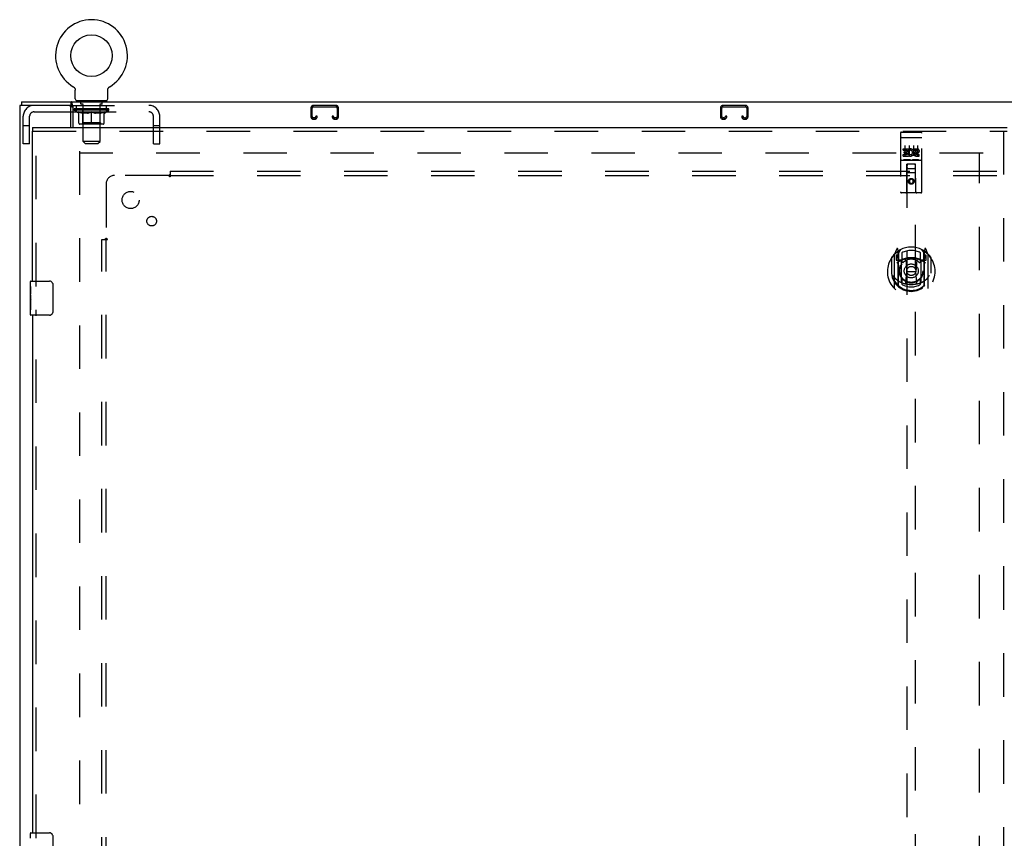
# Model space of a CAD drawing. Header units: inches. Extents: x 0 to 232, y 0 to 150.
# Tile 10 of 30: x 42 to 71, y 92 to 116. Entities that reach past the tile are written whole.
import ezdxf

# ---------------------------------------------------------------- set-up
doc = ezdxf.new("R2010")
doc.units = ezdxf.units.IN
doc.header["$LTSCALE"] = 12.750417
doc.header["$MEASUREMENT"] = 0
doc.linetypes.add('HIDDEN', pattern=[0.2, 0.1, -0.1])
doc.layers.get('0').update_dxf_attribs({"linetype": 'CONTINUOUS'})
for name, color, linetype in [('DEFAULT_2', 8, 'HIDDEN'), ('SECONDARY_OR_LEFT_DOOR_ASSEMBLY', 7, 'CONTINUOUS'), ('SUBPANEL', 7, 'CONTINUOUS')]:
    doc.layers.add(name, color=color, linetype=linetype)

msp = doc.modelspace()

# ---------------------------------------------------------------- linework, layer by layer
at = {"color": 7, "linetype": 'Continuous'}
for p, q in [((43.577, 113.703), (43.58, 113.701)), ((43.577, 113.703), (43.577, 113.703)), ((43.58, 113.701), (43.583, 113.699)), ((43.583, 113.699), (43.585, 113.698)), ((43.585, 113.698), (43.588, 113.695)), ((43.588, 113.695), (43.592, 113.693)), ((43.591, 113.693), (43.595, 113.69)), ((43.595, 113.69), (43.598, 113.687)), ((43.598, 113.687), (43.601, 113.684)), ((43.601, 113.684), (43.604, 113.681)), ((43.604, 113.681), (43.607, 113.678)), ((44.62, 113.678), (44.623, 113.681)), ((44.623, 113.681), (44.626, 113.684)), ((44.626, 113.684), (44.629, 113.687)), ((44.629, 113.687), (44.632, 113.69)), ((44.632, 113.69), (44.636, 113.693)), ((44.636, 113.693), (44.639, 113.695)), ((44.639, 113.695), (44.643, 113.698)), ((44.643, 113.698), (44.644, 113.699)), ((44.643, 113.698), (44.644, 113.699)), ((44.644, 113.699), (44.647, 113.701)), ((44.647, 113.701), (44.65, 113.703)), ((44.65, 113.703), (44.65, 113.703)), ((43.607, 113.678), (43.61, 113.675)), ((43.61, 113.675), (43.613, 113.671)), ((43.613, 113.671), (43.615, 113.668)), ((43.615, 113.668), (43.618, 113.664)), ((43.618, 113.664), (43.62, 113.66)), ((43.62, 113.661), (43.622, 113.657)), ((43.622, 113.657), (43.624, 113.653)), ((43.624, 113.653), (43.626, 113.649)), ((43.626, 113.649), (43.628, 113.645)), ((43.628, 113.645), (43.63, 113.641)), ((43.63, 113.641), (43.631, 113.637)), ((43.631, 113.637), (43.633, 113.633)), ((43.633, 113.633), (43.634, 113.629)), ((43.634, 113.629), (43.635, 113.625)), ((43.639, 113.346), (43.639, 113.595)), ((44.589, 113.595), (44.589, 113.599)), ((44.589, 113.346), (44.589, 113.595)), ((44.591, 113.62), (44.592, 113.625)), ((44.592, 113.625), (44.593, 113.629)), ((44.593, 113.629), (44.594, 113.633)), ((44.594, 113.633), (44.596, 113.637)), ((44.596, 113.637), (44.597, 113.641)), ((44.597, 113.641), (44.599, 113.645)), ((44.599, 113.645), (44.601, 113.649)), ((44.601, 113.649), (44.603, 113.653)), ((44.603, 113.653), (44.605, 113.657)), ((44.605, 113.657), (44.607, 113.661)), ((44.607, 113.66), (44.609, 113.664)), ((44.609, 113.664), (44.612, 113.668)), ((44.612, 113.668), (44.614, 113.671)), ((44.614, 113.671), (44.617, 113.675)), ((44.617, 113.675), (44.62, 113.678)), ((42.062, 113.256), (42.062, 113.152)), ((42.062, 113.256), (102.958, 113.256)), ((43.517, 113.152), (43.517, 113.256)), ((43.562, 113.159), (43.562, 112.506)), ((43.676, 113.286), (43.676, 113.256)), ((44.551, 113.286), (43.676, 113.286)), ((44.551, 113.286), (44.551, 113.256)), ((43.509, 112.965), (43.562, 112.965))]:
    msp.add_line(p, q, dxfattribs=at)
at = {"color": 3, "linetype": 'Continuous'}
for p, q in [((42.01, 113.152), (42.01, 53.36)), ((43.517, 113.152), (42.01, 113.152)), ((43.509, 112.506), (43.509, 113.089))]:
    msp.add_line(p, q, dxfattribs=at)
at = {"color": 7, "linetype": 'Continuous'}
for points in [[(43.635, 113.625), (43.636, 113.62), (43.637, 113.616), (43.637, 113.612), (43.638, 113.607), (43.638, 113.603), (43.639, 113.599), (43.639, 113.595)], [(43.638, 113.603), (43.639, 113.599), (43.639, 113.595)], [(44.589, 113.599), (44.589, 113.603), (44.589, 113.607), (44.59, 113.612), (44.59, 113.616), (44.591, 113.62)], [(44.589, 113.599), (44.589, 113.603), (44.589, 113.607), (44.59, 113.612), (44.59, 113.616)], [(43.548, 113.205), (43.547, 113.21), (43.546, 113.215), (43.544, 113.22), (43.543, 113.225), (43.541, 113.23), (43.54, 113.234), (43.538, 113.238), (43.537, 113.241), (43.535, 113.245), (43.533, 113.247), (43.531, 113.25), (43.528, 113.252), (43.526, 113.254), (43.523, 113.255), (43.521, 113.255), (43.519, 113.256), (43.517, 113.256)], [(43.562, 113.159), (43.561, 113.161), (43.559, 113.164), (43.558, 113.167), (43.557, 113.171), (43.555, 113.175), (43.554, 113.18), (43.553, 113.185), (43.552, 113.19), (43.55, 113.195), (43.548, 113.205)]]:
    msp.add_lwpolyline(points, dxfattribs=at)
at = {"color": 3, "linetype": 'Continuous'}
for points in [[(43.533, 113.133), (43.531, 113.136), (43.53, 113.139), (43.529, 113.141), (43.528, 113.143), (43.527, 113.145), (43.525, 113.147), (43.524, 113.149), (43.522, 113.15), (43.521, 113.151), (43.519, 113.152), (43.518, 113.152), (43.517, 113.152)], [(43.562, 113.096), (43.56, 113.096), (43.558, 113.097), (43.556, 113.098), (43.554, 113.099), (43.552, 113.101), (43.549, 113.102), (43.547, 113.104), (43.546, 113.106), (43.544, 113.108), (43.543, 113.111), (43.541, 113.113), (43.54, 113.116), (43.538, 113.119), (43.537, 113.121), (43.536, 113.124), (43.535, 113.127), (43.533, 113.133)]]:
    msp.add_lwpolyline(points, dxfattribs=at)
at = {"color": 7, "linetype": 'Continuous'}
msp.add_circle((44.114, 114.61), 0.609, dxfattribs=at)
for centre, radius, start, end in [((44.114, 114.61), 1.054, 300.3993, 239.6007), ((43.699, 113.346), 0.06, 180, 270), ((44.529, 113.346), 0.06, 270, 360)]:
    msp.add_arc(centre, radius, start, end, dxfattribs=at)
at = {"color": 3, "linetype": 'Continuous'}
msp.add_arc((43.447, 113.089), 0.0625, 0, 90, dxfattribs=at)
at = {"layer": 'DEFAULT_2', "color": 8, "linetype": 'HIDDEN'}
for p, q in [((43.577, 113.703), (43.577, 113.703)), ((43.583, 113.699), (43.585, 113.698)), ((44.65, 113.703), (44.65, 113.703)), ((43.517, 113.152), (45.797, 113.152)), ((43.676, 112.965), (43.676, 113.152)), ((43.804, 113.196), (43.804, 113.276)), ((43.873, 113.186), (43.814, 113.186)), ((43.864, 113.286), (43.864, 113.256)), ((43.865, 112.096), (43.865, 113.176)), ((44.414, 113.186), (44.355, 113.186)), ((44.363, 112.096), (44.363, 113.176)), ((44.364, 113.286), (44.364, 113.256)), ((44.424, 113.196), (44.424, 113.276)), ((44.551, 112.965), (44.551, 113.152)), ((51.273, 113.152), (50.621, 113.152)), ((50.621, 113.112), (51.273, 113.112)), ((63.273, 113.152), (62.621, 113.152)), ((62.621, 113.112), (63.273, 113.112)), ((42.114, 112.027), (42.114, 112.835)), ((42.301, 112.027), (42.301, 112.835)), ((42.431, 112.965), (43.509, 112.965)), ((43.562, 112.965), (45.797, 112.965)), ((43.607, 113.016), (43.607, 113.053)), ((43.735, 112.926), (43.607, 113.016)), ((44.62, 113.016), (43.607, 113.016)), ((43.615, 113.048), (43.615, 113.053)), ((43.622, 113.045), (43.622, 113.048)), ((43.622, 113.045), (44.605, 113.045)), ((43.629, 113.045), (43.629, 113.048)), ((43.63, 113.045), (43.63, 113.048)), ((43.638, 113.048), (43.638, 113.053)), ((43.651, 113.045), (43.651, 113.048)), ((43.652, 113.045), (43.652, 113.048)), ((43.675, 113.048), (43.675, 113.053)), ((43.687, 113.045), (43.687, 113.048)), ((43.689, 113.045), (43.689, 113.048)), ((43.852, 113.047), (43.691, 113.047)), ((43.726, 113.048), (43.726, 113.053)), ((43.727, 113.045), (43.727, 113.047)), ((43.728, 113.045), (43.728, 113.047)), ((43.73, 113.045), (43.73, 113.047)), ((43.735, 112.926), (43.743, 112.926)), ((43.736, 113.045), (43.736, 113.048)), ((43.736, 113.045), (43.736, 113.047)), ((43.738, 113.045), (43.738, 113.048)), ((43.741, 113.045), (43.741, 113.048)), ((43.743, 112.636), (43.743, 112.961)), ((43.745, 113.045), (43.745, 113.047)), ((43.756, 113.045), (43.756, 113.047)), ((43.77, 113.045), (43.77, 113.047)), ((43.771, 113.045), (43.771, 113.05)), ((43.787, 113.045), (43.787, 113.047)), ((43.788, 113.048), (43.788, 113.053)), ((43.796, 113.045), (43.796, 113.048)), ((43.799, 113.045), (43.799, 113.048)), ((43.807, 113.045), (43.807, 113.047)), ((43.816, 113.045), (43.816, 113.051)), ((43.828, 113.045), (43.828, 113.047)), ((43.83, 113.045), (43.83, 113.047)), ((43.852, 113.045), (43.852, 113.047)), ((43.906, 113.047), (43.856, 113.047)), ((44.001, 112.926), (43.857, 112.926)), ((43.86, 113.048), (43.86, 113.053)), ((43.864, 112.639), (43.864, 113.013)), ((43.866, 113.045), (43.866, 113.048)), ((43.87, 113.045), (43.87, 113.048)), ((43.874, 113.045), (43.874, 113.052)), ((43.878, 113.045), (43.878, 113.047)), ((43.887, 113.045), (43.887, 113.047)), ((43.906, 113.045), (43.906, 113.047)), ((43.966, 113.047), (43.918, 113.047)), ((43.935, 113.045), (43.935, 113.047)), ((43.94, 113.048), (43.94, 113.053)), ((43.943, 113.045), (43.943, 113.048)), ((43.945, 113.045), (43.945, 113.052)), ((43.947, 113.045), (43.947, 113.048)), ((43.953, 113.045), (43.953, 113.048)), ((43.966, 113.045), (43.966, 113.047)), ((44.03, 113.047), (43.986, 113.047)), ((43.997, 113.045), (43.997, 113.047)), ((44.022, 113.047), (44.114, 113.053)), ((44.026, 113.048), (44.026, 113.053)), ((44.026, 113.048), (44.026, 113.053)), ((44.026, 113.053), (44.026, 113.053)), ((44.026, 113.045), (44.026, 113.048)), ((44.029, 113.045), (44.029, 113.048)), ((44.03, 113.045), (44.03, 113.048)), ((44.03, 113.045), (44.03, 113.047)), ((44.097, 113.047), (44.058, 113.047)), ((44.063, 113.045), (44.063, 113.047)), ((44.097, 113.045), (44.097, 113.047)), ((44.112, 113.048), (44.111, 113.048)), ((44.111, 113.045), (44.111, 113.048)), ((44.112, 113.045), (44.112, 113.048)), ((44.114, 113.048), (44.114, 113.053)), ((44.114, 112.607), (44.114, 112.961)), ((44.116, 113.045), (44.116, 113.048)), ((44.116, 113.045), (44.116, 113.048)), ((44.116, 113.048), (44.116, 113.048)), ((44.117, 113.047), (44.169, 113.047)), ((44.13, 113.045), (44.13, 113.047)), ((44.143, 113.047), (44.143, 113.051)), ((44.143, 113.051), (44.205, 113.047)), ((44.16, 113.047), (44.16, 113.05)), ((44.164, 113.045), (44.164, 113.047)), ((44.197, 113.045), (44.197, 113.048)), ((44.197, 113.045), (44.197, 113.047)), ((44.197, 113.047), (44.241, 113.047)), ((44.198, 113.045), (44.198, 113.048)), ((44.201, 113.048), (44.201, 113.053)), ((44.201, 113.048), (44.201, 113.053)), ((44.201, 113.053), (44.201, 113.053)), ((44.201, 113.045), (44.201, 113.048)), ((44.37, 112.926), (44.227, 112.926)), ((44.23, 113.045), (44.23, 113.047)), ((44.261, 113.045), (44.261, 113.047)), ((44.262, 113.047), (44.309, 113.047)), ((44.274, 113.045), (44.274, 113.048)), ((44.28, 113.045), (44.28, 113.048)), ((44.282, 113.045), (44.282, 113.052)), ((44.284, 113.045), (44.284, 113.048)), ((44.287, 113.048), (44.287, 113.053)), ((44.293, 113.045), (44.293, 113.047)), ((44.321, 113.045), (44.321, 113.047)), ((44.321, 113.047), (44.371, 113.047)), ((44.341, 113.045), (44.341, 113.047)), ((44.349, 113.045), (44.349, 113.047)), ((44.353, 113.045), (44.353, 113.052)), ((44.358, 113.045), (44.358, 113.048)), ((44.361, 113.045), (44.361, 113.048)), ((44.364, 112.639), (44.364, 113.013)), ((44.367, 113.048), (44.367, 113.053)), ((44.375, 113.045), (44.375, 113.047)), ((44.375, 113.047), (44.536, 113.047)), ((44.397, 113.045), (44.397, 113.047)), ((44.399, 113.045), (44.399, 113.047)), ((44.412, 113.045), (44.412, 113.051)), ((44.421, 113.045), (44.421, 113.047)), ((44.428, 113.045), (44.428, 113.048)), ((44.431, 113.045), (44.431, 113.048)), ((44.439, 113.048), (44.439, 113.053)), ((44.44, 113.045), (44.44, 113.047)), ((44.456, 113.045), (44.456, 113.05)), ((44.457, 113.045), (44.457, 113.047)), ((44.471, 113.045), (44.471, 113.047)), ((44.483, 113.045), (44.483, 113.047)), ((44.484, 112.636), (44.484, 112.961)), ((44.484, 112.926), (44.492, 112.926)), ((44.486, 113.045), (44.486, 113.048)), ((44.489, 113.045), (44.489, 113.048)), ((44.492, 113.045), (44.492, 113.048)), ((44.492, 113.045), (44.492, 113.047)), ((44.492, 112.926), (44.62, 113.016)), ((44.497, 113.045), (44.497, 113.047)), ((44.5, 113.045), (44.5, 113.047)), ((44.5, 113.045), (44.5, 113.047)), ((44.501, 113.048), (44.501, 113.053)), ((44.538, 113.045), (44.538, 113.048)), ((44.54, 113.045), (44.54, 113.048)), ((44.552, 113.048), (44.552, 113.053)), ((44.575, 113.045), (44.575, 113.048)), ((44.576, 113.045), (44.576, 113.048)), ((44.589, 113.048), (44.589, 113.053)), ((44.597, 113.045), (44.597, 113.048)), ((44.598, 113.045), (44.598, 113.048)), ((44.605, 113.045), (44.605, 113.048)), ((44.612, 113.048), (44.612, 113.053)), ((44.62, 113.016), (44.62, 113.053)), ((45.927, 112.027), (45.927, 112.835)), ((46.114, 112.027), (46.114, 112.835)), ((50.541, 113.072), (50.541, 112.826)), ((50.581, 112.826), (50.581, 113.072)), ((50.688, 112.839), (50.688, 112.826)), ((50.728, 112.839), (50.688, 112.839)), ((50.728, 112.826), (50.728, 112.839)), ((51.166, 112.839), (51.166, 112.826)), ((51.206, 112.839), (51.166, 112.839)), ((51.206, 112.826), (51.206, 112.839)), ((51.313, 113.072), (51.313, 112.826)), ((51.353, 112.826), (51.353, 113.072)), ((62.541, 113.072), (62.541, 112.826)), ((62.581, 112.826), (62.581, 113.072)), ((62.688, 112.839), (62.688, 112.826)), ((62.728, 112.839), (62.688, 112.839)), ((62.728, 112.826), (62.728, 112.839)), ((63.166, 112.839), (63.166, 112.826)), ((63.206, 112.839), (63.166, 112.839)), ((63.206, 112.826), (63.206, 112.839)), ((63.313, 113.072), (63.313, 112.826)), ((63.353, 112.826), (63.353, 113.072)), ((42.301, 112.557), (42.114, 112.557)), ((44.454, 112.607), (43.773, 112.607)), ((43.864, 112.639), (43.832, 112.607)), ((44.364, 112.639), (43.864, 112.639)), ((44.364, 112.639), (44.395, 112.607)), ((46.114, 112.557), (45.927, 112.557)), ((50.648, 112.786), (50.621, 112.786)), ((50.621, 112.746), (50.648, 112.746)), ((51.273, 112.786), (51.246, 112.786)), ((51.246, 112.746), (51.273, 112.746)), ((62.648, 112.786), (62.621, 112.786)), ((62.621, 112.746), (62.648, 112.746)), ((63.273, 112.786), (63.246, 112.786)), ((63.246, 112.746), (63.273, 112.746)), ((42.301, 112.027), (42.114, 112.027)), ((43.925, 112.036), (43.865, 112.096)), ((44.363, 112.096), (43.865, 112.096)), ((43.925, 112.036), (44.303, 112.036)), ((44.303, 112.036), (44.363, 112.096)), ((45.927, 112.027), (46.114, 112.027)), ((43.76, 111.808), (43.76, 54.704)), ((70.239, 111.756), (43.76, 111.756)), ((70.135, 54.771), (70.135, 111.741))]:
    msp.add_line(p, q, dxfattribs=at)
for points in [[(43.743, 112.961), (43.764, 112.953), (43.784, 112.946), (43.804, 112.94), (43.824, 112.934), (43.843, 112.93), (43.863, 112.926)], [(43.857, 112.926), (43.838, 112.93), (43.819, 112.935), (43.801, 112.94), (43.782, 112.946), (43.762, 112.953), (43.743, 112.96)], [(43.993, 112.926), (44.013, 112.93), (44.033, 112.935), (44.053, 112.94), (44.073, 112.946), (44.093, 112.953), (44.114, 112.961)], [(44.114, 112.96), (44.094, 112.952), (44.075, 112.946), (44.056, 112.94), (44.038, 112.935), (44.019, 112.93), (44.001, 112.926)], [(44.114, 112.961), (44.134, 112.953), (44.155, 112.946), (44.175, 112.94), (44.195, 112.935), (44.215, 112.93), (44.234, 112.926)], [(44.227, 112.926), (44.208, 112.93), (44.189, 112.935), (44.171, 112.94), (44.152, 112.946), (44.133, 112.953), (44.114, 112.96)], [(44.364, 112.926), (44.384, 112.93), (44.404, 112.935), (44.424, 112.94), (44.443, 112.946), (44.464, 112.953), (44.484, 112.961)], [(44.484, 112.96), (44.465, 112.953), (44.445, 112.946), (44.426, 112.94), (44.408, 112.935), (44.389, 112.93), (44.37, 112.926)]]:
    msp.add_lwpolyline(points, dxfattribs=at)
for centre, radius, start, end in [((42.431, 112.835), 0.317, 90, 180), ((43.794, 113.276), 0.01, 0, 90), ((43.814, 113.196), 0.01, 180, 270), ((43.855, 113.176), 0.01, 0, 90), ((44.373, 113.176), 0.01, 90, 180), ((44.414, 113.196), 0.01, 270, 360), ((44.434, 113.276), 0.01, 90, 180), ((45.797, 112.835), 0.317, 0, 90), ((50.621, 113.072), 0.08, 90, 180), ((50.621, 113.072), 0.04, 90, 180), ((51.273, 113.072), 0.08, 0, 90), ((51.273, 113.072), 0.04, 0, 90), ((62.621, 113.072), 0.08, 90, 180), ((62.621, 113.072), 0.04, 90, 180), ((63.273, 113.072), 0.08, 0, 90), ((63.273, 113.072), 0.04, 0, 90), ((42.431, 112.835), 0.13, 90, 180), ((43.832, 113.013), 0.0318, 0, 90), ((44.395, 113.013), 0.0318, 90, 180), ((45.797, 112.835), 0.13, 0, 90), ((50.621, 112.826), 0.08, 180, 270), ((50.621, 112.826), 0.04, 180, 270), ((50.648, 112.826), 0.08, 270, 360), ((50.648, 112.826), 0.04, 270, 360), ((51.246, 112.826), 0.08, 180, 270), ((51.246, 112.826), 0.04, 180, 270), ((51.273, 112.826), 0.08, 270, 360), ((51.273, 112.826), 0.04, 270, 360), ((62.621, 112.826), 0.08, 180, 270), ((62.621, 112.826), 0.04, 180, 270), ((62.648, 112.826), 0.08, 270, 360), ((62.648, 112.826), 0.04, 270, 360), ((63.246, 112.826), 0.08, 180, 270), ((63.246, 112.826), 0.04, 180, 270), ((63.273, 112.826), 0.08, 270, 360), ((63.273, 112.826), 0.04, 270, 360), ((43.773, 112.636), 0.0296, 180, 270), ((44.454, 112.636), 0.0296, 270, 360)]:
    msp.add_arc(centre, radius, start, end, dxfattribs=at)
for centre, major_axis, ratio, start_param, end_param in [((44.114, 113.053), (0.506, 0.005), 0.05963, 2.96643, 3.140963), ((43.592, 113.043), (0.158, 0), 0.060556, 0.430652, 1.470503), ((44.114, 113.053), (0.506, 0), 0.060556, 3.141593, 3.316126), ((43.592, 113.038), (0.158, 0.002), 0.05963, 1.376596, 1.469874), ((44.114, 113.053), (0.506, 0.011), 0.05688, 2.791345, 2.965878), ((43.572, 113.043), (0.158, 0.002), 0.05963, 0.25549, 1.295341), ((43.627, 113.043), (0.158, -0.002), 0.05963, 0.605815, 1.645666), ((44.114, 113.053), (0.506, -0.005), 0.05963, -2.96643, -2.791898), ((43.627, 113.038), (0.158, 0), 0.060556, 1.551758, 1.645036), ((43.572, 113.038), (0.158, 0.003), 0.05688, 1.20151, 1.294789), ((43.628, 113.04), (0.131, 0.001), 0.05963, 1.065228, 1.614276), ((43.612, 113.04), (0.131, 0.003), 0.05688, 0.890143, 1.43919), ((43.658, 113.04), (0.131, 0), 0.060556, 1.240391, 1.789438), ((44.114, 113.053), (0.506, 0.015), 0.052395, 2.616403, 2.790936), ((43.569, 113.043), (0.158, 0.003), 0.05688, 0.080405, 1.120256), ((43.677, 113.043), (0.158, -0.003), 0.05688, 0.7809, 1.820751), ((44.114, 113.053), (0.506, -0.011), 0.05688, -2.791345, -2.616812), ((43.677, 113.038), (0.158, -0.002), 0.05963, 1.72692, 1.820198), ((43.569, 113.038), (0.158, 0.005), 0.052395, 1.026568, 1.119847), ((43.611, 113.04), (0.131, 0.004), 0.052395, 0.715201, 1.264248), ((43.703, 113.04), (0.131, -0.001), 0.05963, 1.415553, 1.9646), ((44.114, 113.053), (0.506, 0.02), 0.046319, 2.441654, 2.616187), ((43.74, 113.043), (0.158, -0.005), 0.052395, 0.955842, 1.995693), ((43.583, 113.043), (0.158, 0.005), 0.052395, -0.094537, 0.945314), ((44.114, 113.053), (0.506, -0.015), 0.052395, -2.616403, -2.44187), ((43.74, 113.038), (0.158, -0.003), 0.05688, 1.902006, 1.995284), ((43.583, 113.038), (0.158, 0.006), 0.046319, 0.851819, 0.945098), ((43.626, 113.04), (0.131, 0.005), 0.046319, 0.540452, 1.089499), ((43.76, 113.04), (0.131, -0.003), 0.05688, 1.590638, 2.139686), ((44.114, 113.053), (0.506, 0.024), 0.038841, 2.267123, 2.441656), ((43.815, 113.043), (0.158, -0.006), 0.046319, 1.130591, 2.170442), ((43.612, 113.043), (0.158, 0.006), 0.046319, -0.269286, 0.770565), ((44.114, 113.053), (0.506, -0.02), 0.046319, -2.441654, -2.267121), ((43.815, 113.038), (0.158, -0.005), 0.052395, 2.076947, 2.170226), ((43.612, 113.038), (0.158, 0.007), 0.038841, 0.677289, 0.770567), ((43.656, 113.04), (0.131, 0.006), 0.038841, 0.365921, 0.914969), ((43.827, 113.04), (0.131, -0.004), 0.052395, 1.76558, 2.314627), ((44.114, 113.053), (0.506, 0.027), 0.030195, 2.09281, 2.267343), ((43.899, 113.043), (0.158, -0.007), 0.038841, 1.305122, 2.344973), ((43.657, 113.043), (0.158, 0.007), 0.038841, -0.443817, 0.596034), ((44.114, 113.053), (0.506, -0.024), 0.038841, -2.267123, -2.092591), ((43.899, 113.038), (0.158, -0.006), 0.046319, 2.251696, 2.344975), ((43.657, 113.038), (0.158, 0.008), 0.030195, 0.502975, 0.596254), ((43.699, 113.04), (0.131, 0.007), 0.030195, 0.191608, 0.740655), ((43.903, 113.04), (0.131, -0.005), 0.046319, 1.940329, 2.489376), ((43.716, 113.043), (0.158, 0.008), 0.030195, -0.61813, 0.421721), ((44.114, 113.053), (0.506, 0.029), 0.020645, 1.918687, 2.09322), ((43.989, 113.043), (0.158, -0.008), 0.030195, 1.479435, 2.519286), ((44.114, 113.053), (0.506, -0.027), 0.030195, -2.09281, -1.918277), ((43.989, 113.038), (0.158, -0.007), 0.038841, 2.426227, 2.519505), ((43.716, 113.038), (0.158, 0.009), 0.020645, 0.328852, 0.422131), ((43.755, 113.04), (0.131, 0.007), 0.020645, 0.017485, 0.566532), ((43.986, 113.04), (0.131, -0.006), 0.038841, 2.11486, 2.663907), ((43.787, 113.043), (0.158, 0.009), 0.020645, -0.792253, 0.247598), ((44.114, 113.053), (0.506, 0.03), 0.010478, 1.744704, 1.919237), ((44.083, 113.043), (0.158, -0.009), 0.020645, 1.653558, 2.693409), ((44.114, 113.053), (0.506, -0.029), 0.020645, -1.918687, -1.744154), ((44.083, 113.038), (0.158, -0.008), 0.030195, 2.60054, 2.693819), ((43.787, 113.038), (0.158, 0.009), 0.010478, 0.154869, 0.248148), ((43.822, 113.04), (0.131, 0.008), 0.010478, 6.126688, 6.675735), ((44.073, 113.04), (0.131, -0.007), 0.030195, 2.289173, 2.83822), ((43.868, 113.043), (0.158, 0.009), 0.010478, -0.966236, -0.000846), ((44.178, 113.043), (0.158, -0.009), 0.010478, 1.827541, 2.867392), ((44.114, 113.053), (0.506, -0.03), 0.010478, -1.744704, -1.563007), ((44.178, 113.038), (0.158, -0.009), 0.020645, 2.774664, 2.867942), ((44.161, 113.04), (0.131, -0.007), 0.020645, 2.463296, 3.012344), ((44.049, 113.043), (0.158, 0.009), 0.010478, 0.274201, 1.314052), ((43.98, 113.04), (0.131, 0.008), 0.010478, -0.000483, 0.504314), ((43.956, 113.038), (0.158, 0.009), 0.010478, 0.099668, 0.192946), ((44.114, 113.053), (0.506, 0.03), 0.010478, -1.571421, -1.396888), ((44.271, 113.038), (0.158, -0.009), 0.010478, 2.74231, 2.948646), ((44.247, 113.04), (0.131, -0.008), 0.010478, 2.637279, 3.14189), ((44.144, 113.043), (0.158, 0.009), 0.020645, 0.448184, 1.488034), ((44.067, 113.04), (0.131, 0.007), 0.020645, 0.129249, 0.678296), ((44.049, 113.038), (0.158, 0.009), 0.020645, 0.273651, 0.366929), ((44.114, 113.053), (0.506, 0.029), 0.020645, -1.397439, -1.222906), ((44.359, 113.043), (0.158, -0.009), 0.010478, -3.140747, -2.175357), ((44.114, 113.053), (0.506, -0.03), 0.010478, 1.222355, 1.396888), ((44.238, 113.043), (0.158, 0.008), 0.030195, 0.622307, 1.662158), ((44.154, 113.04), (0.131, 0.007), 0.030195, 0.303372, 0.852419), ((44.405, 113.04), (0.131, -0.008), 0.010478, 2.749043, 3.29809), ((44.44, 113.043), (0.158, -0.009), 0.020645, 2.893995, 3.933846), ((44.144, 113.038), (0.158, 0.008), 0.030195, 0.447774, 0.541052), ((44.44, 113.038), (0.158, -0.009), 0.010478, 2.893445, 2.986723), ((44.114, 113.053), (0.506, 0.027), 0.030195, -1.223315, -1.048783), ((44.114, 113.053), (0.506, -0.029), 0.020645, 1.048373, 1.222906), ((44.328, 113.043), (0.158, 0.007), 0.038841, 0.79662, 1.836471), ((44.241, 113.04), (0.131, 0.006), 0.038841, 0.477686, 1.026733), ((44.472, 113.04), (0.131, -0.007), 0.020645, 2.57506, 3.124108), ((44.412, 113.043), (0.158, 0.006), 0.046319, 0.971151, 2.011002), ((44.511, 113.043), (0.158, -0.008), 0.030195, 2.719872, 3.759723), ((44.238, 113.038), (0.158, 0.007), 0.038841, 0.622087, 0.715366), ((44.511, 113.038), (0.158, -0.009), 0.020645, 2.719462, 2.812741), ((44.114, 113.053), (0.506, 0.024), 0.038841, -1.049002, -0.874469), ((44.114, 113.053), (0.506, -0.027), 0.030195, 0.87425, 1.048783), ((44.324, 113.04), (0.131, 0.005), 0.046319, 0.652216, 1.201263), ((44.487, 113.043), (0.158, 0.005), 0.052395, 1.1459, 2.185751), ((44.528, 113.04), (0.131, -0.007), 0.030195, 2.400937, 2.949985), ((44.57, 113.043), (0.158, -0.007), 0.038841, 2.545558, 3.585409), ((44.4, 113.04), (0.131, 0.004), 0.052395, 0.826965, 1.376012), ((44.328, 113.038), (0.158, 0.006), 0.046319, 0.796618, 0.889896), ((44.57, 113.038), (0.158, -0.008), 0.030195, 2.545339, 2.638617), ((44.55, 113.043), (0.158, 0.003), 0.05688, 1.320842, 2.360692), ((44.114, 113.053), (0.506, 0.02), 0.046319, -0.874471, -0.699939), ((44.114, 113.053), (0.506, -0.024), 0.038841, 0.699936, 0.874469), ((44.615, 113.043), (0.158, -0.006), 0.046319, 2.371028, 3.410879), ((44.571, 113.04), (0.131, -0.006), 0.038841, 2.226624, 2.775671), ((44.6, 113.043), (0.158, 0.002), 0.05963, 1.495927, 2.535778), ((44.468, 113.04), (0.131, 0.003), 0.05688, 1.001907, 1.550954), ((44.645, 113.043), (0.158, -0.005), 0.052395, 2.196279, 3.23613), ((44.412, 113.038), (0.158, 0.005), 0.052395, 0.971367, 1.064645), ((44.601, 113.04), (0.131, -0.005), 0.046319, 2.052093, 2.601141), ((44.636, 113.043), (0.158, 0), 0.060556, 1.671089, 2.71094), ((44.615, 113.038), (0.158, -0.007), 0.038841, 2.371026, 2.464304), ((44.658, 113.043), (0.158, -0.003), 0.05688, 2.021337, 3.061188), ((44.114, 113.053), (0.506, 0.015), 0.052395, -0.699723, -0.52519), ((44.114, 113.053), (0.506, -0.02), 0.046319, 0.525406, 0.699939), ((44.655, 113.043), (0.158, -0.002), 0.05963, 1.846251, 2.886102), ((44.524, 113.04), (0.131, 0.001), 0.05963, 1.176993, 1.72604), ((44.616, 113.04), (0.131, -0.004), 0.052395, 1.877344, 2.426392), ((44.569, 113.04), (0.131, 0), 0.060556, 1.352155, 1.901202), ((44.615, 113.04), (0.131, -0.003), 0.05688, 1.702402, 2.25145), ((44.599, 113.04), (0.131, -0.001), 0.05963, 1.527317, 2.076364), ((44.487, 113.038), (0.158, 0.003), 0.05688, 1.146309, 1.239587), ((44.645, 113.038), (0.158, -0.006), 0.046319, 2.196495, 2.289773), ((44.114, 113.053), (0.506, 0.011), 0.05688, -0.524781, -0.350248), ((44.114, 113.053), (0.506, -0.015), 0.052395, 0.350657, 0.52519), ((44.55, 113.038), (0.158, 0.002), 0.05963, 1.321394, 1.414673), ((44.658, 113.038), (0.158, -0.005), 0.052395, 2.021746, 2.115024), ((44.114, 113.053), (0.506, 0.005), 0.05963, -0.349695, -0.175162), ((44.114, 113.053), (0.506, -0.011), 0.05688, 0.175715, 0.350248), ((44.6, 113.038), (0.158, 0), 0.060556, 1.496556, 1.589835), ((44.655, 113.038), (0.158, -0.003), 0.05688, 1.846804, 1.940083), ((44.636, 113.038), (0.158, -0.002), 0.05963, 1.671719, 1.764997), ((44.114, 113.053), (0.506, 0), 0.060556, -0.174533, 0), ((44.114, 113.053), (0.506, -0.005), 0.05963, 0.000629, 0.175162)]:
    msp.add_ellipse(centre, major_axis=major_axis, ratio=ratio, start_param=start_param, end_param=end_param, dxfattribs=at)
at = {"layer": 'SECONDARY_OR_LEFT_DOOR_ASSEMBLY', "color": 7, "linetype": 'Continuous'}
for p, q in [((42.385, 112.506), (42.385, 112.402)), ((42.325, 107.845), (42.325, 107.991)), ((42.34, 108.006), (42.88, 108.006)), ((42.325, 107.588), (42.325, 107.844)), ((42.33, 107.789), (42.325, 107.789)), ((42.325, 107.621), (42.332, 107.621)), ((42.332, 107.621), (42.332, 107.757)), ((42.98, 107.906), (42.98, 107.106)), ((42.325, 107.021), (42.325, 107.585)), ((42.326, 107.558), (42.325, 107.558)), ((42.325, 107.427), (42.331, 107.427)), ((42.325, 107.391), (42.332, 107.391)), ((42.326, 107.56), (42.328, 107.538)), ((42.332, 107.16), (42.332, 107.391)), ((42.325, 107.328), (42.332, 107.328)), ((42.325, 107.16), (42.332, 107.16)), ((42.88, 107.006), (42.34, 107.006)), ((42.325, 91.679), (42.325, 91.824)), ((42.34, 91.839), (42.88, 91.839)), ((42.98, 91.739), (42.98, 90.939))]:
    msp.add_line(p, q, dxfattribs=at)
at = {"layer": 'SECONDARY_OR_LEFT_DOOR_ASSEMBLY', "color": 3, "linetype": 'Continuous'}
for p, q in [((42.385, 112.506), (70.947, 112.506)), ((42.385, 108.006), (42.385, 112.402)), ((42.385, 107.006), (42.385, 91.839))]:
    msp.add_line(p, q, dxfattribs=at)
at = {"layer": 'SECONDARY_OR_LEFT_DOOR_ASSEMBLY', "color": 8, "linetype": 'HIDDEN'}
for p, q in [((42.385, 112.402), (70.947, 112.402)), ((42.489, 107.851), (42.489, 112.402)), ((67.822, 112.343), (67.822, 110.618)), ((67.852, 112.373), (68.417, 112.373)), ((68.447, 110.618), (68.447, 112.343)), ((70.843, 112.402), (70.843, 54.11)), ((67.839, 112.215), (67.838, 112.215)), ((67.839, 112.215), (67.839, 112.215)), ((67.84, 112.215), (67.839, 112.215)), ((67.841, 112.215), (67.84, 112.215)), ((67.842, 112.215), (67.841, 112.215)), ((67.843, 112.215), (67.842, 112.215)), ((67.843, 112.215), (67.843, 112.215)), ((67.844, 112.215), (67.843, 112.215)), ((67.845, 112.215), (67.844, 112.215)), ((67.846, 112.215), (67.845, 112.215)), ((67.847, 112.215), (67.846, 112.215)), ((67.847, 112.215), (67.847, 112.215)), ((67.848, 112.215), (67.847, 112.215)), ((67.849, 112.215), (67.848, 112.215)), ((67.85, 112.215), (67.849, 112.215)), ((67.851, 112.215), (67.85, 112.215)), ((67.852, 112.215), (67.851, 112.215)), ((67.852, 112.215), (68.417, 112.215)), ((67.947, 111.982), (67.947, 111.676)), ((68.072, 111.982), (68.072, 111.676)), ((68.197, 111.982), (68.197, 111.676)), ((68.322, 111.982), (68.322, 111.676)), ((68.417, 112.215), (68.418, 112.215)), ((68.418, 112.215), (68.419, 112.215)), ((68.419, 112.215), (68.42, 112.215)), ((68.42, 112.215), (68.42, 112.215)), ((68.42, 112.215), (68.421, 112.215)), ((68.421, 112.215), (68.422, 112.215)), ((68.422, 112.215), (68.423, 112.215)), ((68.423, 112.215), (68.424, 112.215)), ((68.424, 112.215), (68.425, 112.215)), ((68.425, 112.215), (68.425, 112.215)), ((68.425, 112.215), (68.426, 112.215)), ((68.426, 112.215), (68.427, 112.215)), ((68.427, 112.215), (68.428, 112.215)), ((68.428, 112.215), (68.429, 112.215)), ((68.429, 112.215), (68.429, 112.215)), ((68.429, 112.215), (68.43, 112.215)), ((67.903, 111.838), (67.903, 111.881)), ((67.903, 111.881), (68.059, 111.881)), ((67.903, 111.838), (68.016, 111.838)), ((67.903, 111.667), (67.903, 111.71)), ((67.903, 111.71), (68.016, 111.71)), ((67.903, 111.667), (68.059, 111.667)), ((67.924, 111.753), (67.924, 111.796)), ((67.924, 111.796), (68.016, 111.796)), ((67.924, 111.753), (68.016, 111.753)), ((68.016, 111.796), (68.016, 111.838)), ((68.016, 111.71), (68.016, 111.753)), ((68.059, 111.703), (68.059, 111.881)), ((68.059, 111.703), (68.072, 111.722)), ((68.059, 111.667), (68.059, 111.68)), ((68.062, 111.678), (68.059, 111.68)), ((68.083, 111.833), (68.066, 111.872)), ((68.215, 111.838), (68.215, 111.881)), ((68.215, 111.881), (68.308, 111.881)), ((68.215, 111.838), (68.308, 111.838)), ((68.275, 111.753), (68.321, 111.753)), ((68.279, 111.794), (68.308, 111.794)), ((68.279, 111.71), (68.371, 111.71)), ((68.279, 111.667), (68.371, 111.667)), ((68.371, 111.667), (68.371, 111.71)), ((67.852, 111.545), (68.417, 111.545)), ((68.096, 111.561), (67.924, 111.561)), ((68.005, 110.618), (68.008, 111.428)), ((68.01, 111.428), (68.008, 111.428)), ((68.01, 111.428), (68.01, 85.427)), ((68.26, 111.428), (68.01, 111.428)), ((68.346, 111.561), (68.174, 111.561)), ((68.26, 85.427), (68.26, 111.428)), ((68.261, 111.428), (68.26, 111.428)), ((68.265, 110.618), (68.261, 111.428)), ((68.262, 111.178), (68.007, 111.178)), ((68.05, 111.303), (68.22, 111.303)), ((68.135, 111), (68.072, 110.964)), ((68.072, 110.964), (68.072, 110.892)), ((68.072, 110.964), (68.082, 110.958)), ((68.072, 110.892), (68.082, 110.898)), ((68.072, 110.892), (68.135, 110.856)), ((68.135, 110.989), (68.082, 110.958)), ((68.082, 110.958), (68.082, 110.898)), ((68.082, 110.898), (68.135, 110.868)), ((68.135, 111), (68.135, 110.989)), ((68.197, 110.964), (68.135, 111)), ((68.187, 110.958), (68.135, 110.989)), ((68.135, 110.868), (68.187, 110.898)), ((68.135, 110.856), (68.197, 110.892)), ((68.135, 110.856), (68.135, 110.868)), ((68.197, 110.964), (68.187, 110.958)), ((68.187, 110.898), (68.187, 110.958)), ((68.197, 110.892), (68.187, 110.898)), ((68.197, 110.892), (68.197, 110.964)), ((68.417, 110.588), (67.852, 110.588)), ((67.709, 108.954), (67.639, 108.779)), ((67.731, 108.875), (67.731, 108.874)), ((67.731, 108.874), (67.731, 108.874)), ((67.731, 108.874), (67.731, 108.874)), ((67.752, 108.871), (67.738, 108.951)), ((67.752, 107.855), (67.752, 108.871)), ((67.76, 108.824), (67.83, 108.933)), ((67.76, 107.879), (67.76, 108.882)), ((67.762, 108.858), (67.762, 108.65)), ((67.86, 108.836), (67.86, 108.583)), ((68.41, 108.583), (68.41, 108.836)), ((68.44, 108.933), (68.51, 108.824)), ((68.507, 108.65), (68.507, 108.858)), ((68.51, 107.879), (68.51, 108.882)), ((68.531, 108.951), (68.517, 108.871)), ((68.517, 108.871), (68.517, 107.855)), ((68.539, 108.874), (68.534, 108.877)), ((68.63, 108.779), (68.56, 108.954)), ((67.552, 108.673), (67.552, 108.284)), ((67.56, 108.695), (67.56, 108.238)), ((67.635, 108.768), (67.635, 107.801)), ((67.692, 108.764), (67.692, 108.614)), ((67.76, 108.764), (67.692, 108.764)), ((67.692, 108.614), (67.752, 108.614)), ((67.7, 108.756), (67.73, 108.71)), ((67.852, 108.612), (67.78, 108.612)), ((67.782, 108.63), (67.848, 108.63)), ((67.852, 107.971), (67.852, 108.603)), ((67.972, 108.629), (68.002, 108.284)), ((68.298, 108.629), (68.267, 108.284)), ((68.49, 108.612), (68.417, 108.612)), ((68.417, 108.603), (68.417, 107.971)), ((68.421, 108.63), (68.487, 108.63)), ((68.577, 108.764), (68.51, 108.764)), ((68.517, 108.614), (68.577, 108.614)), ((68.539, 108.71), (68.569, 108.756)), ((68.577, 108.614), (68.577, 108.764)), ((68.635, 107.801), (68.635, 108.768)), ((68.71, 108.695), (68.71, 108.238)), ((68.717, 108.284), (68.717, 108.673)), ((67.552, 108.284), (67.567, 108.285)), ((67.56, 108.238), (67.56, 108.235)), ((67.972, 107.945), (68.002, 108.284)), ((68.002, 108.284), (68.267, 108.284)), ((68.297, 107.945), (68.267, 108.284)), ((68.717, 108.284), (68.702, 108.285)), ((68.71, 108.238), (68.709, 108.235)), ((67.86, 108.022), (67.86, 107.919)), ((68.41, 107.919), (68.41, 108.022)), ((42.489, 91.684), (42.489, 107.161))]:
    msp.add_line(p, q, dxfattribs=at)
for points in [[(67.838, 112.215), (67.838, 112.215), (67.837, 112.214), (67.837, 112.214), (67.836, 112.214), (67.836, 112.214), (67.836, 112.214), (67.835, 112.214), (67.835, 112.214), (67.835, 112.214), (67.834, 112.214), (67.834, 112.214), (67.834, 112.214), (67.833, 112.214), (67.833, 112.214), (67.833, 112.214), (67.832, 112.214), (67.832, 112.214), (67.832, 112.214), (67.831, 112.213), (67.831, 112.213), (67.831, 112.213), (67.831, 112.213), (67.83, 112.213), (67.83, 112.213), (67.83, 112.213), (67.829, 112.213), (67.829, 112.213), (67.829, 112.213), (67.829, 112.213), (67.828, 112.213), (67.828, 112.212), (67.828, 112.212), (67.828, 112.212), (67.827, 112.212), (67.827, 112.212), (67.827, 112.212), (67.827, 112.212), (67.826, 112.212), (67.826, 112.212), (67.826, 112.212), (67.826, 112.212), (67.826, 112.212), (67.825, 112.211), (67.825, 112.211), (67.825, 112.211), (67.825, 112.211), (67.825, 112.211), (67.825, 112.211), (67.824, 112.211), (67.824, 112.211), (67.824, 112.211), (67.824, 112.211), (67.824, 112.21), (67.824, 112.21), (67.824, 112.21), (67.823, 112.21), (67.823, 112.21), (67.823, 112.21), (67.823, 112.21), (67.823, 112.21), (67.823, 112.21), (67.823, 112.21), (67.823, 112.209), (67.823, 112.209), (67.823, 112.209), (67.822, 112.209), (67.822, 112.209), (67.822, 112.209), (67.822, 112.209), (67.822, 112.209), (67.822, 112.209), (67.822, 112.209), (67.822, 112.208), (67.822, 112.208), (67.822, 112.208), (67.822, 112.208), (67.822, 112.208)], [(68.43, 112.215), (68.431, 112.215), (68.431, 112.215), (68.432, 112.215), (68.432, 112.214), (68.432, 112.214), (68.433, 112.214), (68.433, 112.214), (68.433, 112.214), (68.434, 112.214), (68.434, 112.214), (68.434, 112.214), (68.435, 112.214), (68.435, 112.214), (68.435, 112.214), (68.436, 112.214), (68.436, 112.214), (68.436, 112.214), (68.437, 112.214), (68.437, 112.214), (68.437, 112.214), (68.438, 112.213), (68.438, 112.213), (68.438, 112.213), (68.439, 112.213), (68.439, 112.213), (68.439, 112.213), (68.439, 112.213), (68.44, 112.213), (68.44, 112.213), (68.44, 112.213), (68.441, 112.213), (68.441, 112.213), (68.441, 112.212), (68.441, 112.212), (68.442, 112.212), (68.442, 112.212), (68.442, 112.212), (68.442, 112.212), (68.442, 112.212), (68.443, 112.212), (68.443, 112.212), (68.443, 112.212), (68.443, 112.212), (68.444, 112.212), (68.444, 112.211), (68.444, 112.211), (68.444, 112.211), (68.444, 112.211), (68.444, 112.211), (68.445, 112.211), (68.445, 112.211), (68.445, 112.211), (68.445, 112.211), (68.445, 112.211), (68.445, 112.21), (68.446, 112.21), (68.446, 112.21), (68.446, 112.21), (68.446, 112.21), (68.446, 112.21), (68.446, 112.21), (68.446, 112.21), (68.446, 112.21), (68.446, 112.21), (68.447, 112.209), (68.447, 112.209), (68.447, 112.209), (68.447, 112.209), (68.447, 112.209), (68.447, 112.209), (68.447, 112.209), (68.447, 112.209), (68.447, 112.209), (68.447, 112.209), (68.447, 112.208), (68.447, 112.208), (68.447, 112.208), (68.447, 112.208), (68.447, 112.208)], [(67.924, 111.561), (67.923, 111.561), (67.923, 111.561), (67.923, 111.561), (67.923, 111.561), (67.923, 111.561), (67.922, 111.561), (67.922, 111.561), (67.922, 111.562), (67.922, 111.562), (67.922, 111.562), (67.922, 111.562), (67.921, 111.562), (67.921, 111.562), (67.921, 111.562), (67.921, 111.562), (67.921, 111.562), (67.921, 111.562), (67.92, 111.562), (67.92, 111.562), (67.92, 111.562), (67.92, 111.562), (67.92, 111.562), (67.92, 111.562), (67.919, 111.562), (67.919, 111.562), (67.919, 111.562), (67.919, 111.562), (67.919, 111.562), (67.919, 111.562), (67.919, 111.562), (67.919, 111.562), (67.918, 111.562), (67.918, 111.562), (67.918, 111.562), (67.918, 111.562), (67.918, 111.562), (67.918, 111.562), (67.918, 111.562), (67.918, 111.562), (67.918, 111.562), (67.918, 111.562), (67.917, 111.562), (67.917, 111.563), (67.917, 111.563), (67.917, 111.563), (67.917, 111.563)], [(68.102, 111.563), (68.102, 111.563), (68.102, 111.563), (68.102, 111.563), (68.102, 111.562), (68.102, 111.562), (68.102, 111.562), (68.101, 111.562), (68.101, 111.562), (68.101, 111.562), (68.101, 111.562), (68.101, 111.562), (68.101, 111.562), (68.101, 111.562), (68.101, 111.562), (68.101, 111.562), (68.1, 111.562), (68.1, 111.562), (68.1, 111.562), (68.1, 111.562), (68.1, 111.562), (68.1, 111.562), (68.1, 111.562), (68.1, 111.562), (68.099, 111.562), (68.099, 111.562), (68.099, 111.562), (68.099, 111.562), (68.099, 111.562), (68.099, 111.562), (68.099, 111.562), (68.098, 111.562), (68.098, 111.562), (68.098, 111.562), (68.098, 111.562), (68.098, 111.562), (68.097, 111.562), (68.097, 111.562), (68.097, 111.562), (68.097, 111.561), (68.097, 111.561), (68.097, 111.561), (68.096, 111.561), (68.096, 111.561), (68.096, 111.561), (68.096, 111.561)], [(68.174, 111.561), (68.173, 111.561), (68.173, 111.561), (68.173, 111.561), (68.173, 111.561), (68.173, 111.561), (68.172, 111.561), (68.172, 111.561), (68.172, 111.562), (68.172, 111.562), (68.172, 111.562), (68.172, 111.562), (68.171, 111.562), (68.171, 111.562), (68.171, 111.562), (68.171, 111.562), (68.171, 111.562), (68.171, 111.562), (68.17, 111.562), (68.17, 111.562), (68.17, 111.562), (68.17, 111.562), (68.17, 111.562), (68.17, 111.562), (68.17, 111.562), (68.169, 111.562), (68.169, 111.562), (68.169, 111.562), (68.169, 111.562), (68.169, 111.562), (68.169, 111.562), (68.169, 111.562), (68.168, 111.562), (68.168, 111.562), (68.168, 111.562), (68.168, 111.562), (68.168, 111.562), (68.168, 111.562), (68.168, 111.562), (68.168, 111.562), (68.168, 111.562), (68.168, 111.562), (68.167, 111.562), (68.167, 111.563), (68.167, 111.563), (68.167, 111.563), (68.167, 111.563)], [(68.352, 111.563), (68.352, 111.563), (68.352, 111.563), (68.352, 111.563), (68.352, 111.562), (68.352, 111.562), (68.352, 111.562), (68.351, 111.562), (68.351, 111.562), (68.351, 111.562), (68.351, 111.562), (68.351, 111.562), (68.351, 111.562), (68.351, 111.562), (68.351, 111.562), (68.351, 111.562), (68.35, 111.562), (68.35, 111.562), (68.35, 111.562), (68.35, 111.562), (68.35, 111.562), (68.35, 111.562), (68.35, 111.562), (68.35, 111.562), (68.349, 111.562), (68.349, 111.562), (68.349, 111.562), (68.349, 111.562), (68.349, 111.562), (68.349, 111.562), (68.349, 111.562), (68.348, 111.562), (68.348, 111.562), (68.348, 111.562), (68.348, 111.562), (68.348, 111.562), (68.347, 111.562), (68.347, 111.562), (68.347, 111.562), (68.347, 111.561), (68.347, 111.561), (68.347, 111.561), (68.346, 111.561), (68.346, 111.561), (68.346, 111.561), (68.346, 111.561)], [(67.602, 108.171), (67.605, 108.166), (67.608, 108.161), (67.611, 108.156), (67.614, 108.151), (67.617, 108.147), (67.62, 108.143), (67.622, 108.139), (67.625, 108.135), (67.627, 108.131), (67.63, 108.127), (67.632, 108.124), (67.635, 108.121), (67.637, 108.117), (67.639, 108.114), (67.642, 108.111), (67.644, 108.108), (67.646, 108.106), (67.648, 108.103), (67.65, 108.1), (67.652, 108.098), (67.654, 108.096), (67.656, 108.093), (67.658, 108.091), (67.66, 108.089), (67.662, 108.087), (67.664, 108.085), (67.666, 108.083), (67.667, 108.081), (67.669, 108.08), (67.671, 108.078), (67.672, 108.077), (67.674, 108.075), (67.676, 108.074), (67.677, 108.072), (67.679, 108.071), (67.68, 108.069)], [(68.323, 107.928), (68.317, 107.926), (68.312, 107.925), (68.306, 107.923), (68.301, 107.922), (68.295, 107.921), (68.29, 107.919), (68.285, 107.918), (68.279, 107.917), (68.274, 107.916), (68.268, 107.915), (68.263, 107.914), (68.257, 107.913), (68.252, 107.912), (68.246, 107.911), (68.241, 107.91), (68.235, 107.909), (68.229, 107.908), (68.224, 107.908), (68.218, 107.907), (68.213, 107.906), (68.207, 107.906), (68.202, 107.905), (68.196, 107.905), (68.191, 107.904), (68.185, 107.904), (68.179, 107.903), (68.174, 107.903), (68.168, 107.903), (68.163, 107.903), (68.157, 107.902), (68.151, 107.902), (68.146, 107.902), (68.14, 107.902), (68.135, 107.902), (68.129, 107.902), (68.123, 107.902), (68.118, 107.902), (68.112, 107.902), (68.107, 107.903), (68.101, 107.903), (68.095, 107.903), (68.09, 107.903), (68.084, 107.904), (68.079, 107.904), (68.073, 107.905), (68.068, 107.905), (68.062, 107.906), (68.056, 107.906), (68.051, 107.907), (68.045, 107.908), (68.04, 107.908), (68.034, 107.909), (68.029, 107.91), (68.023, 107.911), (68.018, 107.912), (68.012, 107.913), (68.007, 107.914), (68.001, 107.915), (67.996, 107.916), (67.99, 107.917), (67.985, 107.918), (67.979, 107.919), (67.974, 107.921), (67.968, 107.922), (67.963, 107.923), (67.957, 107.925), (67.952, 107.926), (67.947, 107.928)], [(68.589, 108.069), (68.59, 108.071), (68.592, 108.072), (68.594, 108.073), (68.595, 108.075), (68.597, 108.076), (68.598, 108.078), (68.6, 108.08), (68.602, 108.081), (68.604, 108.083), (68.605, 108.085), (68.607, 108.087), (68.609, 108.089), (68.611, 108.091), (68.613, 108.093), (68.615, 108.096), (68.617, 108.098), (68.619, 108.1), (68.621, 108.103), (68.623, 108.106), (68.625, 108.108), (68.627, 108.111), (68.63, 108.114), (68.632, 108.117), (68.634, 108.121), (68.637, 108.124), (68.639, 108.127), (68.642, 108.131), (68.644, 108.135), (68.647, 108.139), (68.65, 108.143), (68.652, 108.147), (68.655, 108.151), (68.658, 108.156), (68.661, 108.161), (68.664, 108.166), (68.667, 108.171)]]:
    msp.add_lwpolyline(points, dxfattribs=at)
at = {"layer": 'SECONDARY_OR_LEFT_DOOR_ASSEMBLY', "color": 7, "linetype": 'Continuous'}
for points in [[(42.973, 107.942), (42.975, 107.936), (42.976, 107.931), (42.978, 107.925), (42.979, 107.918), (42.979, 107.912), (42.98, 107.906)], [(42.325, 107.845), (42.325, 107.842), (42.325, 107.837), (42.326, 107.832), (42.327, 107.818)], [(42.327, 107.818), (42.328, 107.811), (42.329, 107.803), (42.33, 107.794)], [(42.33, 107.794), (42.331, 107.785), (42.331, 107.776), (42.331, 107.767), (42.332, 107.757)], [(42.325, 107.588), (42.325, 107.579), (42.325, 107.57), (42.326, 107.56)], [(42.328, 107.538), (42.329, 107.527), (42.33, 107.515), (42.33, 107.502), (42.331, 107.49), (42.331, 107.477), (42.332, 107.464), (42.331, 107.451), (42.331, 107.438), (42.33, 107.426), (42.33, 107.414), (42.329, 107.402)], [(42.98, 107.106), (42.979, 107.1), (42.979, 107.093), (42.978, 107.087), (42.976, 107.081), (42.975, 107.075), (42.973, 107.07)], [(42.973, 91.775), (42.975, 91.77), (42.976, 91.764), (42.978, 91.758), (42.979, 91.752), (42.979, 91.746), (42.98, 91.739)]]:
    msp.add_lwpolyline(points, dxfattribs=at)
at = {"layer": 'SECONDARY_OR_LEFT_DOOR_ASSEMBLY', "color": 8, "linetype": 'HIDDEN'}
for centre, radius in [((68.135, 110.928), 0.085), ((68.135, 110.928), 0.0845), ((68.135, 108.302), 0.35), ((68.135, 108.302), 0.335), ((68.135, 108.302), 0.205), ((68.135, 108.302), 0.133)]:
    msp.add_circle(centre, radius, dxfattribs=at)
for centre, radius, start, end in [((67.852, 112.343), 0.03, 90, 180), ((68.417, 112.343), 0.03, 0, 90), ((68.109, 111.774), 0.107, 244.2636, 113.4027), ((68.109, 111.774), 0.0639, 234.8895, 113.4026), ((68.279, 111.731), 0.0635, 90, 270), ((68.279, 111.732), 0.0219, 100.307, 270), ((68.308, 111.816), 0.0644, 282.2995, 90.0775), ((68.308, 111.816), 0.0219, 269.9011, 90), ((67.852, 111.515), 0.03, 90, 180), ((68.05, 111.388), 0.04, 90, 180), ((68.22, 111.388), 0.04, 0, 90), ((68.417, 111.515), 0.03, 0, 90), ((68.05, 111.343), 0.04, 180, 270), ((68.22, 111.343), 0.04, 270, 360), ((67.852, 110.618), 0.03, 180, 270), ((67.975, 110.618), 0.03, 270, 360), ((68.295, 110.618), 0.03, 180, 270), ((68.417, 110.618), 0.03, 270, 360), ((68.135, 108.284), 0.7, 125.5126, 54.4874), ((68.135, 108.302), 0.7, 35.2961, 144.7039), ((67.65, 108.768), 0.015, 135.0748, 180), ((67.723, 108.949), 0.015, 10, 158.1959), ((67.74, 108.838), 0.02, 0, 125.5126), ((67.742, 108.858), 0.02, 0, 125.2543), ((67.78, 108.882), 0.02, 121.4688, 179.9992), ((68.135, 108.302), 0.6, 62.7204, 117.2796), ((68.49, 108.882), 0.02, 0, 58.5295), ((68.527, 108.858), 0.02, 54.7457, 180), ((68.53, 108.838), 0.02, 54.4874, 180), ((68.546, 108.949), 0.015, 21.8041, 170), ((68.62, 108.768), 0.015, 0, 44.9252), ((67.58, 108.695), 0.02, 144.7039, 180), ((67.705, 108.759), 0.005, 90, 212.6792), ((68.135, 107.972), 0.7, 53.2319, 126.7681), ((67.572, 108.608), 0.188, 0, 32.6792), ((67.78, 108.632), 0.02, 180, 270), ((67.782, 108.65), 0.02, 180, 270), ((67.848, 108.65), 0.02, 270, 293.464), ((67.867, 108.603), 0.015, 112.9863, 180), ((68.135, 107.99), 0.7, 66.536, 113.464), ((67.89, 108.583), 0.03, 180, 311.1261), ((68.135, 108.302), 0.343, 48.8739, 131.1261), ((67.952, 108.627), 0.02, 5.0796, 105.6131), ((68.318, 108.627), 0.02, 74.3869, 174.9204), ((68.38, 108.583), 0.03, 228.8739, 360), ((68.402, 108.603), 0.015, 0, 67.0137), ((68.421, 108.65), 0.02, 246.536, 270), ((68.487, 108.65), 0.02, 270, 360), ((68.49, 108.632), 0.02, 270, 360), ((68.698, 108.608), 0.188, 147.3208, 180), ((68.565, 108.759), 0.005, 327.3208, 90), ((68.69, 108.695), 0.02, 0, 35.2961), ((68.135, 108.287), 0.583, 180.2464, 359.7536), ((67.58, 108.238), 0.02, 180, 187.6622), ((68.135, 108.312), 0.58, 187.6622, 352.3378), ((68.69, 108.238), 0.02, 352.3378, 360), ((68.135, 108.602), 0.7, 229.529, 310.471), ((67.867, 107.971), 0.015, 180, 247.0137), ((67.89, 108.022), 0.03, 48.8739, 180), ((68.135, 108.312), 0.48, 235.0461, 304.9539), ((68.135, 108.302), 0.343, 228.8739, 311.1261), ((67.952, 107.947), 0.02, 254.4248, 354.9204), ((68.317, 107.947), 0.02, 185.0796, 285.5752), ((68.38, 108.022), 0.03, 0, 131.1261), ((68.402, 107.971), 0.015, 292.9863, 360), ((67.65, 107.801), 0.015, 180, 224.9252), ((67.767, 107.855), 0.015, 180, 229.6413), ((67.78, 107.879), 0.02, 180, 230.6594), ((68.49, 107.879), 0.02, 309.3378, 359.9984), ((68.502, 107.855), 0.015, 310.3587, 360), ((68.62, 107.801), 0.015, 315.0748, 360)]:
    msp.add_arc(centre, radius, start, end, dxfattribs=at)
at = {"layer": 'SECONDARY_OR_LEFT_DOOR_ASSEMBLY', "color": 7, "linetype": 'Continuous'}
for centre, radius, start, end in [((42.34, 107.991), 0.015, 90, 180), ((42.88, 107.906), 0.1, 21.1999, 90), ((42.88, 107.106), 0.1, 270, 338.7946), ((42.34, 107.021), 0.015, 180, 270), ((42.34, 91.824), 0.015, 90, 180), ((42.88, 91.739), 0.1, 21.1999, 90)]:
    msp.add_arc(centre, radius, start, end, dxfattribs=at)
msp.add_ellipse((42.588, 107.422), major_axis=(0.263, 0), ratio=0.432808, start_param=3.141593, end_param=3.321581, dxfattribs=at)
at = {"layer": 'SUBPANEL', "color": 8, "linetype": 'HIDDEN'}
for p, q in [((46.38, 111.1), (44.791, 111.1)), ((46.399, 111.118), (46.392, 111.112)), ((46.416, 111.225), (46.416, 111.138)), ((46.416, 111.225), (98.353, 111.225)), ((46.416, 111.138), (46.416, 111.059)), ((46.416, 111.1), (98.353, 111.1)), ((44.541, 110.85), (44.541, 109.26)), ((44.416, 57.287), (44.416, 109.225)), ((44.416, 109.225), (44.502, 109.225)), ((44.502, 109.225), (44.582, 109.225)), ((44.541, 57.287), (44.541, 109.225))]:
    msp.add_line(p, q, dxfattribs=at)
for points in [[(46.392, 111.112), (46.39, 111.11), (46.389, 111.108), (46.387, 111.106), (46.385, 111.105), (46.383, 111.103), (46.382, 111.101), (46.38, 111.1)], [(46.393, 111.08), (46.391, 111.085), (46.389, 111.087), (46.388, 111.09), (46.386, 111.092), (46.385, 111.094), (46.383, 111.096), (46.382, 111.098), (46.38, 111.1)], [(46.416, 111.138), (46.414, 111.136), (46.413, 111.134), (46.411, 111.132), (46.41, 111.13), (46.408, 111.128), (46.406, 111.126), (46.405, 111.125), (46.403, 111.123), (46.402, 111.121), (46.4, 111.12), (46.399, 111.118)], [(46.416, 111.059), (46.414, 111.06), (46.412, 111.06), (46.411, 111.061), (46.409, 111.062), (46.408, 111.063), (46.406, 111.064), (46.404, 111.066), (46.403, 111.067), (46.402, 111.069), (46.4, 111.07), (46.399, 111.072), (46.397, 111.074), (46.396, 111.076), (46.395, 111.078), (46.393, 111.08)], [(44.502, 109.225), (44.505, 109.226), (44.507, 109.228), (44.509, 109.229), (44.511, 109.231), (44.512, 109.233), (44.514, 109.234), (44.516, 109.236), (44.518, 109.237), (44.519, 109.239), (44.521, 109.24), (44.522, 109.242)], [(44.522, 109.242), (44.529, 109.248), (44.53, 109.25), (44.532, 109.252), (44.534, 109.254), (44.536, 109.256), (44.538, 109.257), (44.539, 109.259), (44.541, 109.26)], [(44.556, 109.25), (44.553, 109.251), (44.551, 109.253), (44.549, 109.254), (44.546, 109.256), (44.544, 109.257), (44.543, 109.259), (44.541, 109.26)], [(44.582, 109.225), (44.581, 109.227), (44.58, 109.228), (44.579, 109.23), (44.578, 109.231), (44.577, 109.233), (44.576, 109.235), (44.575, 109.236), (44.573, 109.238), (44.572, 109.239), (44.57, 109.24), (44.568, 109.242), (44.566, 109.243), (44.564, 109.244), (44.562, 109.246), (44.56, 109.247), (44.556, 109.25)]]:
    msp.add_lwpolyline(points, dxfattribs=at)
for centre, radius in [((45.26, 110.381), 0.25), ((45.878, 109.762), 0.141)]:
    msp.add_circle(centre, radius, dxfattribs=at)
msp.add_arc((44.791, 110.85), 0.25, 90, 180, dxfattribs=at)

doc.saveas('drawing.dxf')
